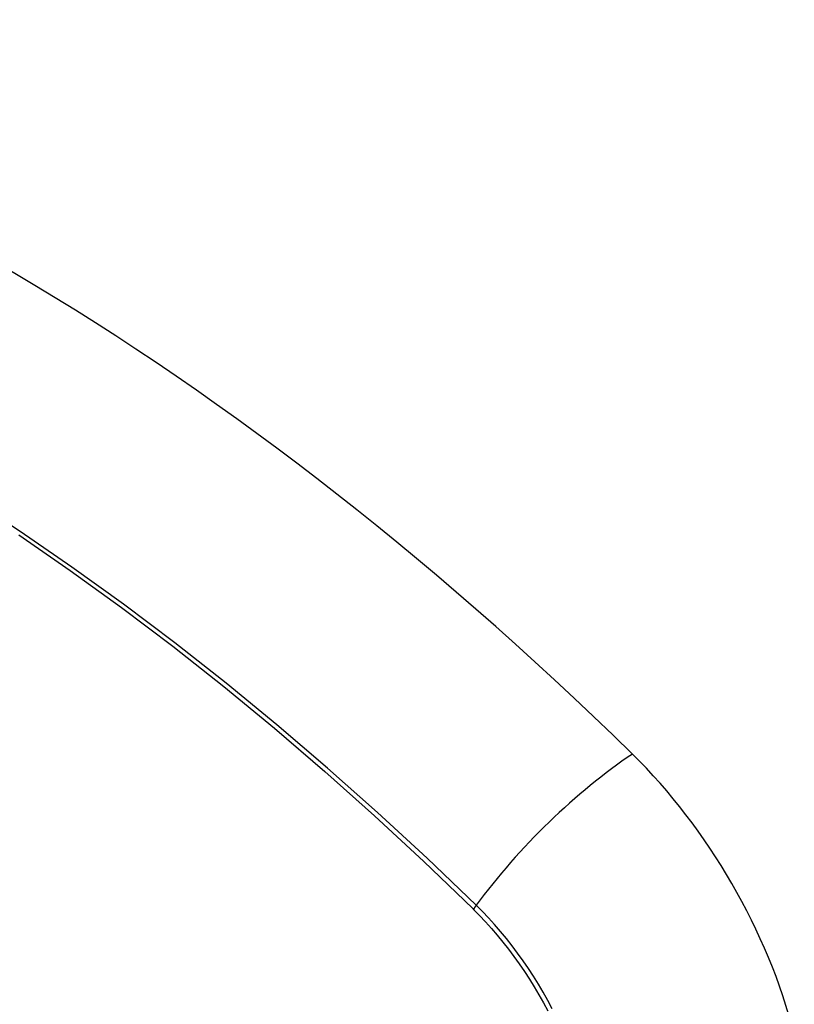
# Model space of a CAD drawing. Header units: inches. Extents: x 120.8 to 142.7, y 37.8 to 74.6.
# Tile 20 of 22: x 140.88 to 141.248, y 59.354 to 59.822. Entities that reach past the tile are written whole.
import ezdxf

# ---------------------------------------------------------------- set-up
doc = ezdxf.new("R2010")
doc.units = ezdxf.units.IN
doc.header["$MEASUREMENT"] = 0
doc.layers.add('Visible Edges(ANSI)', color=7, linetype='Continuous', lineweight=25)
doc.layers.add('Visible Tangent Edges(ANSI)', color=7, linetype='Continuous', lineweight=25)

msp = doc.modelspace()

# ---------------------------------------------------------------- linework, layer by layer
at = {"layer": 'Visible Edges(ANSI)'}
for centre, major_axis, start_param, end_param in [((140.86764, 58.64514), (-0.64835, 1.12588), 5.16346, 5.835982), ((140.76289, 59.14809), (0.15718, -0.27294), 2.362013, 7.062765), ((141.12943, 59.36033), (0.08841, -0.15353), 1.123593, 2.021867)]:
    msp.add_ellipse(centre, major_axis=major_axis, ratio=0.578093, start_param=start_param, end_param=end_param, dxfattribs=at)
msp.add_ellipse((140.75941, 59.14609), major_axis=(-0.15963, 0.2772), ratio=0.578093, dxfattribs=at)
at = {"layer": 'Visible Tangent Edges(ANSI)'}
msp.add_line((141.09489, 59.39975), (141.09523, 59.39942), dxfattribs=at)
at = {"layer": 'Visible Tangent Edges(ANSI)', "flags": 128}
for points in [[(141.09648, 59.40135), (141.07316, 59.42371), (141.04959, 59.44548), (141.0258, 59.46662), (141.0018, 59.48712), (140.97764, 59.50693), (140.95333, 59.52605), (140.92892, 59.54445), (140.90441, 59.5621), (140.87986, 59.57899), (140.85528, 59.59509)], [(140.87913, 59.5774), (140.9036, 59.56052), (140.92803, 59.54287), (140.95236, 59.52447), (140.97657, 59.50535), (141.00064, 59.48552), (141.02453, 59.46502), (141.04823, 59.44387), (141.07168, 59.42211), (141.09489, 59.39975)], [(141.09523, 59.39942), (141.09812, 59.39649), (141.10097, 59.39346), (141.10378, 59.39035), (141.10653, 59.38714), (141.10923, 59.38384), (141.11188, 59.38047), (141.11446, 59.37702), (141.11697, 59.3735), (141.11942, 59.36992), (141.1218, 59.36627), (141.1241, 59.36257), (141.12632, 59.35881), (141.12847, 59.355), (141.13052, 59.35116)], [(141.13268, 59.35217), (141.13058, 59.35611), (141.12839, 59.36), (141.12611, 59.36385), (141.12376, 59.36763), (141.12132, 59.37136), (141.11881, 59.37502), (141.11623, 59.37861), (141.11358, 59.38213), (141.11086, 59.38556), (141.10809, 59.38891), (141.10526, 59.39217), (141.10238, 59.39533), (141.09945, 59.3984), (141.09648, 59.40135)]]:
    msp.add_lwpolyline(points, dxfattribs=at)
at = {"layer": 'Visible Tangent Edges(ANSI)'}
for centre, major_axis, ratio, start_param, end_param in [((140.7619, 59.14752), (-0.17285, 0.30015), 0.578093, 5.049711, 10.658253), ((141.15501, 59.40534), (-0.08267, -0.08436), 0.355706, 4.184098, 5.092458), ((140.76185, 59.14749), (-0.1503, 0.261), 0.578093, 4.099688, 6.899754), ((141.10135, 59.40169), (-0.00685, -0.00707), 0.357498, 5.09062, 5.354327)]:
    msp.add_ellipse(centre, major_axis=major_axis, ratio=ratio, start_param=start_param, end_param=end_param, dxfattribs=at)
for centre, major_axis in [((140.76249, 59.14786), (0.17078, -0.29656)), ((140.75952, 59.14615), (-0.16238, 0.28198)), ((140.75941, 59.14609), (0.16178, -0.28094))]:
    msp.add_ellipse(centre, major_axis=major_axis, ratio=0.578093, dxfattribs=at)

doc.saveas('drawing.dxf')
